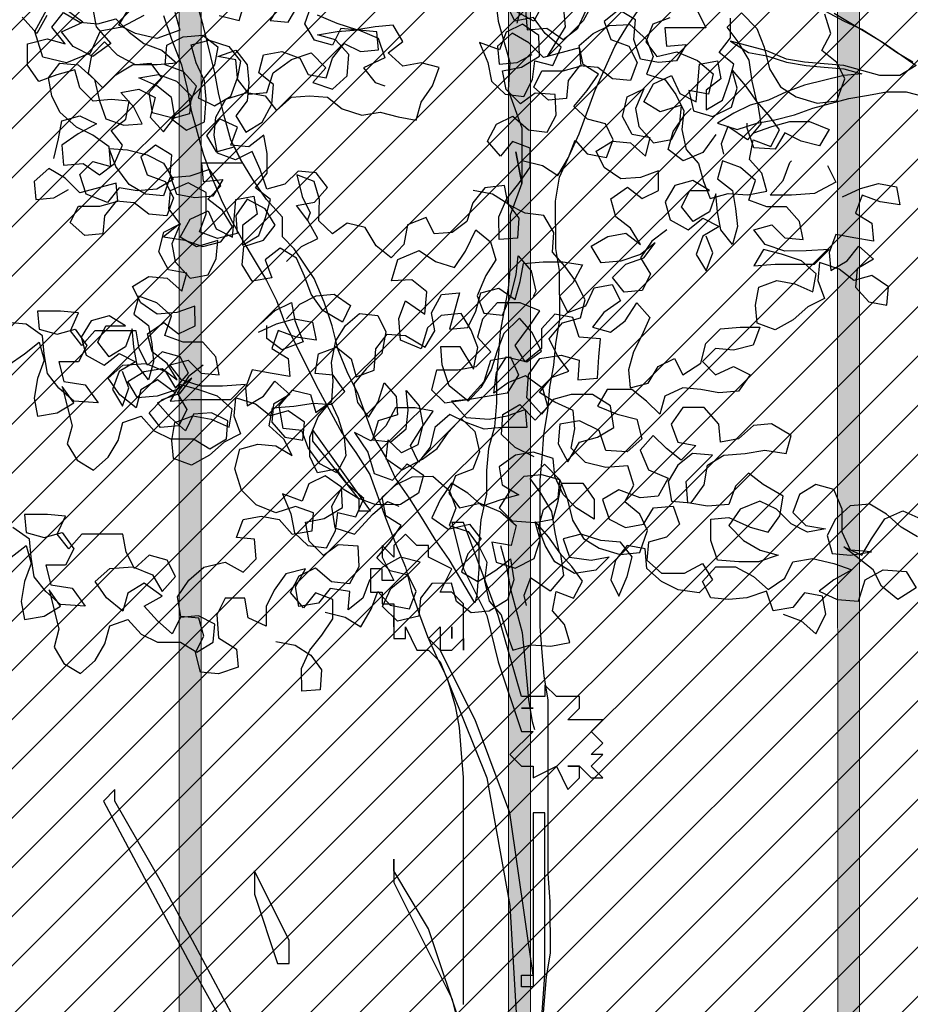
# Model space of a CAD drawing. Header units: centimetres. Extents: x 100159 to 737697, y -50084 to 234864.
# Tile 130 of 165: x 403953 to 404034, y -17715 to -17625. Entities that reach past the tile are written whole.
import ezdxf

# ---------------------------------------------------------------- set-up
doc = ezdxf.new("R2010")
doc.units = ezdxf.units.CM
doc.layers.get('0').update_dxf_attribs({"lineweight": 5})
for name, color, linetype, lineweight in [('DDL- MENUISERIES EXT', 8, 'Continuous', 5), ('DDL-HACHURES', 252, 'Continuous', 13), ('DDL-HACHURES POCHAGE GRIS', 251, 'Continuous', 5), ('DDL-TRAIT EPAIS', 7, 'Continuous', 5)]:
    doc.layers.add(name, color=color, linetype=linetype, lineweight=lineweight)
doc.layers.add('DDL- PAYSAGE', color=63, linetype='Continuous')

# ---------------------------------------------------------------- blocks, each defined once
blk = doc.blocks.new('fenetre facade est self')
at = {"layer": 'DDL- MENUISERIES EXT', "lineweight": 5, "true_color": 0x7aafdf}
h = blk.add_hatch(dxfattribs=at)
h.set_pattern_fill('ANSI31', color=143, angle=-1e-14)
h.paths.add_polyline_path([(-2052.073, 3), (-2188.079, 3), (-2188.079, -349), (-2052.073, -349)])
h.paths.add_polyline_path([(-1962.073, 3), (-2042.073, 3), (-2042.073, -349), (-1962.073, -349)])
h.paths.add_polyline_path([(-1772.073, 3.142), (-1952.073, 3.142), (-1952.073, -349), (-1772.073, -349)])
h.paths.add_polyline_path([(-1682.073, 3.116), (-1762.073, 3.116), (-1762.073, -349), (-1682.073, -349)])
h.paths.add_polyline_path([(-1557.454, 3.116), (-1672.073, 3.116), (-1672.073, -349), (-1557.454, -349)])
h.paths.add_polyline_path([(-1455.454, 3), (-1547.454, 3), (-1547.454, -349), (-1455.454, -349)])
h.paths.add_polyline_path([(-1122.044, 3), (-1355.594, 3), (-1355.594, -349), (-1122.044, -349)])
h.paths.add_polyline_path([(-948.044, 3.142), (-1112.044, 3.142), (-1112.044, -349), (-948.044, -349)])
h.paths.add_polyline_path([(-747.044, 3.142), (-938.044, 3.142), (-938.044, -349), (-747.044, -349)])
h.paths.add_polyline_path([(-557.044, 3.213), (-737.044, 3.213), (-737.044, -349), (-557.044, -349)])
h.paths.add_polyline_path([(-467.044, 3.142), (-547.044, 3.142), (-547.044, -349), (-467.044, -349)])
h.paths.add_polyline_path([(-277.044, 3.142), (-457.044, 3.142), (-457.044, -349), (-277.044, -349)])
h.paths.add_polyline_path([(-64.589, 3.142), (-267.044, 3.142), (-267.044, -349), (-64.589, -349)])
blk = doc.blocks.new('Arbue11')
for points in [[(1.02466, 1.96813), (0.9823, 1.91521), (0.9823, 1.90465), (0.97174, 1.90465), (1.02466, 1.97875), (1.02466, 1.97875), (1.02466, 1.96813)], [(0.88708, 1.85173), (0.8659, 1.80937), (0.85534, 1.76707), (0.83416, 1.70359), (0.8236, 1.70359), (0.84472, 1.68241), (0.83416, 1.67179), (0.8236, 1.67179), (0.8236, 1.67179), (0.8236, 1.67179), (0.8236, 1.66123), (0.80242, 1.67179), (0.79186, 1.65067), (0.78124, 1.66123), (0.78124, 1.67179), (0.79186, 1.67179), (0.78124, 1.67179), (0.77068, 1.66123), (0.76006, 1.66123), (0.76006, 1.66123), (0.77068, 1.67179), (0.76006, 1.68241), (0.77068, 1.68241), (0.76006, 1.69297), (0.76006, 1.69297), (0.76006, 1.69297), (0.77068, 1.70359), (0.77068, 1.70359), (0.77068, 1.70359), (0.76006, 1.71415), (0.77068, 1.71415), (0.78124, 1.71415), (0.79186, 1.71415), (0.78124, 1.72471), (0.78124, 1.73533), (0.80242, 1.73533), (0.81298, 1.74589), (0.81298, 1.73533), (0.8236, 1.73533), (0.83416, 1.73533), (0.85534, 1.80937), (0.88708, 1.89409), (0.89764, 1.89409), (0.88708, 1.85173)], [(0.95056, 1.86229), (0.96118, 1.87291), (0.96118, 1.87291), (0.96118, 1.86229), (0.95056, 1.84117), (0.95056, 1.84117), (0.96118, 1.84117), (0.96118, 1.85173), (0.97174, 1.85173), (0.97174, 1.83055), (0.96118, 1.83055), (0.96118, 1.81999), (0.95056, 1.81999), (0.95056, 1.79881), (0.95056, 1.79881), (0.95056, 1.80937), (0.95056, 1.78825), (0.94, 1.78825), (0.94, 1.79881), (0.92944, 1.77763), (0.91882, 1.77763), (0.90826, 1.76707), (0.8659, 1.66123), (0.84472, 1.54483), (0.83416, 1.36489)], [(0.88708, 1.42837), (0.91882, 1.52365), (0.95056, 1.57657), (0.95056, 1.58713), (0.95056, 1.56601), (0.89764, 1.46017), (0.87652, 1.37551)], [(1.07758, 1.40725), (1.16224, 1.56601), (1.2046, 1.64005), (1.2046, 1.65067), (1.2046, 1.65067), (1.21516, 1.64005), (1.1305, 1.48129), (1.07758, 1.38607)], [(0.8236, 1.33315), (0.81298, 1.48129), (0.81298, 1.62949), (0.8236, 1.62949), (0.8236, 1.62949), (0.8236, 1.48129), (0.8236, 1.48129), (0.84472, 1.62949), (0.87652, 1.71415), (0.90826, 1.77763), (0.91882, 1.78825), (0.91882, 1.78825), (0.90826, 1.79881), (0.90826, 1.77763), (0.89764, 1.77763), (0.89764, 1.77763), (0.88708, 1.78825), (0.88708, 1.77763), (0.88708, 1.77763), (0.88708, 1.80937), (0.88708, 1.80937), (0.88708, 1.81999), (0.89764, 1.83055), (0.90826, 1.83055), (0.89764, 1.85173), (0.91882, 1.86229), (0.91882, 1.87291), (0.92944, 1.87291), (0.94, 1.88347), (0.95056, 1.87291), (0.95056, 1.86229)], [(0.89764, 1.78825), (0.89764, 1.78825), (0.89764, 1.79881), (0.89764, 1.79881), (0.89764, 1.78825)], [(0.8236, 1.72471), (0.83416, 1.72471), (0.83416, 1.72471), (0.8236, 1.72471), (0.8236, 1.72471)], [(1.0564, 1.49191), (1.0564, 1.49191), (1.04584, 1.49191), (1.04584, 1.51309), (1.07758, 1.57657), (1.07758, 1.55539), (1.0564, 1.49191)], [(0.8236, 1.47073), (0.83416, 1.47073), (0.83416, 1.48129), (0.8236, 1.48129), (0.8236, 1.47073)]]:
    blk.add_lwpolyline(points)
blk = doc.blocks.new('A$C640D435A')
for points in [[(1980.5, 2825.5), (1994.9, 2798.7), (2031.9, 2761.6), (2013.4, 2792.5), (2015.5, 2815.2)], [(3478.2, 3398.7), (3472, 3423.4)], [(3467.9, 3415.2), (3465.8, 3390.5), (3441.1, 3392.5), (3420.5, 3378.1), (3402, 3392.6), (3391.7, 3415.2)], [(404.8, 3226.3), (379.4, 3220.1), (359.9, 3207.7), (346.9, 3230), (338.5, 3252), (323.3, 3234.7), (298.9, 3230.2), (290.5, 3252.1), (300.4, 3272.5), (323, 3278.1), (340, 3294.3), (323.1, 3314.2), (309, 3334.7), (328.5, 3347), (333.2, 3370.6), (315.9, 3385.9), (295.4, 3395.8), (269.7, 3396.9), (248.8, 3378.3), (240.6, 3356.8), (249, 3334.8), (225.3, 3327.5), (211.9, 3309.2), (201.9, 3288.7), (204.7, 3265.4), (199, 3240), (183.7, 3222.7), (177.3, 3200.1), (169.1, 3178.6), (146.5, 3185), (121.5, 3183.3), (97.8, 3188), (104.2, 3210.6), (119.5, 3227.8), (114.9, 3252.2), (93, 3243.8), (81.8, 3265), (95.2, 3283.3), (110.5, 3300.6), (116.2, 3326), (120.1, 3352.5), (134, 3375.4), (147.5, 3393.7), (129.5, 3411.8), (110.4, 3392.1), (101.1, 3368.8), (94.3, 3341.6), (80.5, 3318.7), (61, 3306.4), (34.5, 3298.3), (9.8, 3301.2), (0, 3328.8), (9.9, 3349.3), (28.7, 3364.4), (17.5, 3385.6), (24.9, 3410)], [(4059.8, 3228.9), (4053.7, 3253.6), (4049.6, 3276.3), (4026.9, 3282.5), (4006.3, 3272.2), (4029, 3259.8), (4049.6, 3245.4), (4047.5, 3220.7), (4022.8, 3222.7), (4002.2, 3208.3), (3983.6, 3222.8), (3973.4, 3245.4), (3987.8, 3264), (3969.3, 3278.4), (3965.2, 3301), (3987.8, 3303.1), (4010.5, 3301), (4027, 3317.5), (4033.2, 3340.1), (4055.8, 3333.9), (4078.5, 3325.7), (4092.9, 3346.2), (4092.9, 3373), (4068.2, 3379.2), (4045.6, 3373), (4062.1, 3393.6), (4047.7, 3412.2), (4027, 3399.8), (4004.4, 3397.8), (3981.7, 3404), (3965.3, 3387.5), (3946.7, 3373.1), (3924, 3364.9), (3905.5, 3348.5), (3930.2, 3346.4), (3957, 3346.4), (3979.6, 3358.7), (3996.1, 3375.2), (4012.6, 3358.7), (4016.7, 3336), (3998.1, 3317.5), (3981.7, 3334), (3961.1, 3346.4), (3938.4, 3348.4), (3924, 3329.9), (3940.5, 3311.4), (3936.3, 3286.7), (3911.6, 3280.5), (3889, 3297), (3880.8, 3319.7), (3897.3, 3338.2), (3919.9, 3346.4), (3917.9, 3371.1), (3897.3, 3381.4), (3872.6, 3383.5), (3854, 3369.1), (3858.1, 3346.4), (3872.5, 3327.9), (3878.7, 3305.2), (3858.1, 3295), (3837.5, 3307.3), (3829.3, 3330), (3831.4, 3352.7), (3854, 3356.7), (3831.4, 3365), (3816.9, 3346.5), (3814.9, 3323.8), (3816.9, 3301.2), (3831.3, 3282.6), (3818.9, 3262.1), (3798.3, 3274.4), (3786, 3297.1), (3784, 3321.8), (3802.5, 3336.2), (3796.4, 3358.9), (3773.7, 3363), (3751.1, 3354.8), (3740.7, 3334.2), (3718.1, 3330.1), (3709.9, 3354.8), (3695.5, 3373.4), (3674.9, 3363.1), (3652.2, 3365.2), (3654.3, 3387.8), (3699.6, 3391.9), (3709.9, 3371.3), (3732.5, 3377.5), (3744.9, 3398), (3736.7, 3420.7)], [(3852, 3408.2), (3827.3, 3402.1), (3819.1, 3428.9)], [(3775.8, 3422.7), (3788.2, 3402.1), (3765.5, 3400.1), (3751.1, 3424.8)], [(466.5, 3189.1), (442.1, 3184.6), (422.7, 3172.3), (409.2, 3153.9), (410.9, 3128.9), (433.9, 3127), (434.3, 3155.6), (424.1, 3178.6), (409, 3197.4), (394.9, 3217.9), (395, 3241.9), (416.9, 3250.3), (432, 3231.6), (448.3, 3250.6), (437.1, 3271.8), (416.6, 3281.8), (396.8, 3264.9), (373.5, 3262.1), (362.2, 3283.3), (363.4, 3309.1), (388.4, 3310.8), (406.8, 3297.3), (424.8, 3315.3), (429.5, 3338.9), (405.8, 3343.6), (382.9, 3357.4), (384.1, 3383.2), (404.6, 3397.3), (425, 3387.3), (433.4, 3365.4), (458.2, 3374.5), (447.9, 3349.5), (443.2, 3325.8), (426.2, 3309.6), (402.9, 3306.9), (391.7, 3328.1), (388.9, 3351.4), (366.3, 3345.8), (356.1, 3368.8), (375.9, 3385.7), (390.5, 3405.8), (414.1, 3401.1), (424.1, 3421.6)], [(378.9, 3422.4), (390.1, 3401.2), (411.3, 3412.5)], [(219.5, 3405.6), (241.1, 3397.4), (249.5, 3375.5), (236, 3357.1), (210.6, 3362.8), (184.8, 3352), (165, 3335.1), (171.2, 3309.6), (195.6, 3314.1), (189.9, 3288.7), (166.2, 3281.4), (142.2, 3293.4), (134.9, 3317.1), (141.3, 3339.7), (125, 3320.7), (109.4, 3298.8), (105.4, 3272.4), (122.3, 3252.5), (146.8, 3269.1), (155.2, 3247.1), (152.3, 3234.4)], [(700.4, 3099.7), (681.9, 3118.3), (661.3, 3128.6), (673.7, 3151.2), (688.1, 3169.7), (665.5, 3173.9), (649, 3192.4), (663.5, 3211), (686.1, 3213), (702.6, 3196.5), (725.2, 3190.3), (733.5, 3215), (743.8, 3237.7), (764.4, 3227.3), (787.1, 3235.6), (791.2, 3258.2), (789.2, 3280.9), (776.8, 3303.5), (750.1, 3311.8), (727.4, 3307.7), (713, 3289.2), (694.5, 3305.7), (671.8, 3307.7), (649.1, 3305.7), (630.6, 3291.3), (605.9, 3283.1), (583.2, 3287.2), (560.6, 3281.1), (537.9, 3277), (531.8, 3299.6), (517.4, 3320.2), (509.1, 3342.9), (531.8, 3349.1), (554.4, 3344.9), (573, 3361.4), (554.5, 3375.8), (566.9, 3396.4), (589.5, 3394.3), (612.2, 3390.2), (636.9, 3398.4), (661.6, 3408.7)], [(2981.8, 3349.7), (3002.4, 3362), (3023.1, 3376.4), (3045.7, 3390.8), (3068.4, 3401.1), (3091, 3413.5)], [(840.8, 3412.6), (834.6, 3390), (863.4, 3379.6), (890.2, 3385.8), (910.8, 3396.1), (898.4, 3416.7)], [(943.7, 3416.6), (939.6, 3394), (921, 3373.4), (943.7, 3356.9), (968.4, 3369.3), (982.8, 3387.8), (956.1, 3400.2), (978.7, 3416.6)], [(1001.4, 3408.3), (1013.7, 3385.7), (1032.3, 3406.3)], [(2037.2, 1754.6), (2033.1, 1804), (2029, 1828.7), (2029.1, 1882.3), (2031.2, 1911.1), (2031.3, 2092.3), (2035.5, 2117), (2037.5, 2141.7), (2039.6, 2168.5), (2039.8, 2320.9), (2037.7, 2343.5), (2035.7, 2368.3), (2031.6, 2393), (2029.6, 2417.7), (2025.5, 2440.4), (2023.4, 2463), (2019.3, 2487.7), (2019.4, 2539.2), (2023.5, 2561.9), (2023.6, 2611.3), (2019.5, 2636), (1998.9, 2681.3), (1982.5, 2726.6), (1961.9, 2772), (1949.6, 2792.6), (1935.2, 2813.2)], [(3290.6, 3139.4), (3309.1, 3124.9), (3323.5, 3104.3), (3311.1, 3083.8), (3321.4, 3063.2), (3344, 3061.1), (3358.5, 3079.6), (3342, 3096.1), (3319.3, 3104.3), (3305, 3122.9), (3323.5, 3108.5), (3348.2, 3100.2), (3372.9, 3098.1), (3385.3, 3118.7), (3364.7, 3131.1), (3342, 3135.2), (3323.5, 3120.8), (3335.9, 3141.4), (3354.4, 3155.8), (3360.6, 3178.4), (3340, 3192.9), (3321.5, 3178.5), (3300.9, 3188.8), (3300.9, 3213.5), (3323.6, 3205.2), (3348.3, 3203.2), (3368.9, 3217.6), (3379.2, 3238.1), (3358.6, 3250.5), (3336, 3248.5), (3317.4, 3232), (3311.2, 3254.7), (3333.9, 3258.8), (3346.3, 3281.4), (3340.1, 3306.1), (3319.5, 3316.5), (3329.8, 3291.7), (3325.7, 3269.1), (3307.1, 3248.5), (3284.5, 3252.6), (3274.2, 3273.2), (3272.2, 3295.9), (3298.9, 3287.6), (3319.5, 3300), (3307.2, 3322.6), (3284.5, 3333), (3274.2, 3310.3), (3253.6, 3300), (3251.6, 3322.7), (3249.6, 3347.4), (3226.9, 3351.5), (3222.8, 3328.9), (3241.3, 3314.5), (3241.3, 3289.8), (3220.7, 3302.1), (3212.5, 3324.8), (3206.3, 3347.4), (3224.9, 3361.8), (3210.5, 3380.4), (3210.5, 3405.1)], [(3251.7, 3413.3), (3241.4, 3392.7), (3292.8, 3392.7), (3290.8, 3370), (3266.1, 3372.1), (3278.4, 3351.5), (3301, 3349.4), (3323.7, 3353.5), (3332, 3378.2), (3329.9, 3402.9), (3350.5, 3415.3), (3369, 3400.8), (3360.8, 3378.2), (3338.1, 3370), (3327.8, 3349.4), (3336, 3326.7), (3358.7, 3328.8), (3377.2, 3343.2), (3399.9, 3345.2), (3414.3, 3326.7), (3416.3, 3304), (3439, 3301.9), (3457.5, 3318.4), (3447.2, 3339), (3420.5, 3339), (3397.8, 3345.2), (3399.9, 3367.9), (3445.2, 3355.5), (3463.8, 3374), (3484.4, 3386.3), (3502.9, 3369.8), (3500.8, 3347.2), (3478.1, 3349.3), (3459.6, 3359.6)], [(3080.7, 3411.4), (3018.9, 3374.4), (2977.7, 3345.6), (2998.3, 3333.2), (3023, 3333.2), (3068.3, 3345.5), (3117.8, 3349.6), (3140.4, 3353.7), (3165.1, 3364), (3210.5, 3376.3), (3187.8, 3361.9), (3165.1, 3357.8), (3140.4, 3349.6), (3115.7, 3345.5), (3093, 3343.4), (3068.3, 3341.4), (3045.7, 3335.2), (3068.3, 3333.2), (3117.7, 3320.8), (3140.4, 3312.5), (3163, 3302.2), (3185.7, 3296), (3206.3, 3285.7), (3226.8, 3273.3), (3202.1, 3265.1), (3177.4, 3273.3), (3154.8, 3277.5), (3130.1, 3283.7), (3107.4, 3291.9), (3062.1, 3304.3), (3037.4, 3308.5), (3014.8, 3312.6), (2990, 3312.6), (2967.4, 3306.5)], [(700.4, 3027.6), (683.9, 3046.2), (663.3, 3056.5), (640.7, 3058.6), (620.1, 3044.2), (630.4, 3023.6), (655.1, 3038), (669.5, 3058.6), (677.8, 3081.2), (688.1, 3103.8), (708.7, 3116.2), (727.2, 3101.8), (719, 3079.1), (743.7, 3075), (756, 3095.5), (754, 3118.2), (729.3, 3126.5), (714.9, 3145), (727.3, 3165.6), (749.9, 3177.9), (764.3, 3157.3), (762.3, 3134.7), (787, 3128.5), (809.6, 3136.7), (801.4, 3159.3), (801.4, 3186.1), (824.1, 3198.5), (846.7, 3188.1), (848.8, 3165.5), (834.3, 3147), (854.9, 3130.5), (828.1, 3126.4), (805.5, 3118.2), (782.8, 3124.4), (768.4, 3142.9), (780.8, 3163.5), (799.4, 3177.9), (782.9, 3194.4), (797.3, 3215), (822, 3206.7), (846.8, 3204.6), (855, 3182), (877.6, 3184), (898.2, 3196.3), (914.7, 3219), (923, 3241.6), (900.3, 3239.6), (875.6, 3233.4), (855, 3223.1), (842.6, 3202.6), (863.2, 3190.2), (887.9, 3188.1), (910.6, 3192.2), (925, 3173.7), (951.8, 3183.9), (960, 3208.6), (943.6, 3225.1), (920.9, 3219), (923, 3243.7), (943.6, 3258.1), (964.2, 3268.3), (984.8, 3286.9), (995.1, 3307.4), (999.3, 3330.1), (984.9, 3348.6), (962.2, 3346.6), (941.6, 3328.1), (935.4, 3301.3), (927.1, 3278.7), (904.5, 3270.5), (881.8, 3272.5), (892.1, 3293.1), (908.6, 3311.6), (886, 3315.8), (865.4, 3305.5), (871.5, 3280.8), (855, 3262.3), (840.6, 3280.8), (844.8, 3305.5), (863.3, 3319.9), (886, 3330.2), (861.3, 3334.3), (838.6, 3326.1), (820.1, 3307.6), (822.1, 3285), (844.8, 3278.8), (826.2, 3264.4), (803.6, 3274.7), (801.5, 3303.5), (803.6, 3326.2), (813.9, 3348.8), (820.1, 3371.4), (797.5, 3377.6), (772.8, 3369.4), (758.3, 3350.9), (762.4, 3328.3), (748, 3309.7), (725.3, 3311.8), (717.1, 3336.5), (694.5, 3353), (669.8, 3361.3), (651.2, 3342.8), (667.7, 3324.2), (643, 3316), (624.5, 3332.5), (622.4, 3359.3), (638.9, 3377.8), (661.6, 3383.9), (636.9, 3388.1), (610.1, 3390.2), (585.4, 3379.9), (577.1, 3355.2), (603.9, 3342.8), (589.4, 3324.3), (577.1, 3320.2)], [(3228.9, 3258.9), (3245.3, 3236.2), (3270, 3225.9), (3288.6, 3240.3), (3282.4, 3262.9), (3268, 3283.6), (3259.8, 3291.8)], [(3181.5, 3261), (3158.9, 3269.2), (3136.2, 3275.4), (3111.5, 3275.5), (3086.8, 3265.2), (3099.1, 3244.6), (3121.8, 3250.7), (3142.4, 3261), (3154.7, 3240.4), (3181.5, 3242.4), (3189.8, 3267.1), (3189.8, 3273.3)], [(3872.2, 2969.6), (3890.7, 2955.1), (3905.1, 2934.5), (3892.7, 2914), (3903, 2893.3), (3925.7, 2891.3), (3940.1, 2909.8), (3923.6, 2926.3), (3901, 2934.5), (3886.6, 2953.1), (3905.1, 2938.7), (3929.8, 2930.4), (3954.5, 2928.3), (3966.9, 2948.9), (3946.3, 2961.3), (3923.7, 2965.4), (3905.1, 2951), (3917.5, 2971.6), (3936.1, 2986), (3942.3, 3008.6), (3921.7, 3023.1), (3903.1, 3008.7), (3882.5, 3019), (3882.6, 3043.7), (3905.2, 3035.4), (3929.9, 3033.4), (3950.5, 3047.8), (3960.8, 3068.3), (3940.3, 3080.7), (3917.6, 3078.7), (3899.1, 3062.2), (3892.9, 3084.9), (3915.6, 3089), (3927.9, 3111.6), (3921.8, 3136.3), (3901.2, 3146.7), (3911.5, 3121.9), (3907.3, 3099.3), (3888.8, 3078.7), (3866.1, 3082.8), (3855.8, 3103.4), (3853.8, 3126.1), (3880.6, 3117.8), (3901.2, 3130.2), (3888.8, 3152.8), (3866.2, 3163.2), (3855.9, 3140.5), (3835.3, 3130.2), (3833.2, 3152.9), (3831.2, 3177.6), (3808.6, 3181.7), (3804.4, 3159.1), (3822.9, 3144.7), (3822.9, 3120), (3802.3, 3132.3), (3794.1, 3155), (3788, 3177.6), (3806.5, 3192), (3792.1, 3210.6), (3792.1, 3235.3), (3796.3, 3258), (3814.8, 3243.5), (3837.4, 3245.6), (3829.2, 3268.2), (3851.9, 3278.5), (3868.3, 3257.9), (3856, 3237.3), (3833.3, 3243.5), (3823, 3222.9), (3874.5, 3222.9), (3872.4, 3200.2), (3847.7, 3202.3), (3860, 3181.7), (3882.7, 3179.6), (3905.3, 3183.7), (3913.6, 3208.4), (3911.6, 3233.1), (3932.2, 3245.5), (3950.7, 3231), (3942.4, 3208.4), (3919.8, 3200.2), (3909.5, 3179.6), (3917.7, 3156.9), (3940.3, 3159), (3958.9, 3173.4), (3981.5, 3175.4), (3995.9, 3156.9), (3998, 3134.2), (4020.6, 3132.1), (4039.2, 3148.6), (4028.9, 3169.2), (4002.1, 3169.2), (3979.5, 3175.4), (3981.6, 3198.1), (4026.9, 3185.7), (4045.4, 3204.2), (4066, 3216.5), (4084.5, 3200), (4082.4, 3177.4), (4059.8, 3179.5), (4041.3, 3189.8)], [(3070.2, 3180.8), (3047.6, 3191.1), (3024.9, 3197.3), (3002.3, 3193.2), (2998.1, 3170.5), (3022.9, 3174.6), (3045.5, 3182.8), (3053.7, 3160.2), (3033.1, 3147.8), (3031.1, 3125.2), (3055.8, 3129.3), (3078.4, 3133.4), (3086.6, 3110.7), (3084.6, 3088.1), (3064, 3100.5), (3049.6, 3119), (3031, 3102.5), (3051.6, 3090.2), (3053.7, 3067.5), (3037.2, 3049), (3014.5, 3044.9), (3012.5, 3067.6), (3033.1, 3081.9), (3055.7, 3075.8), (3074.3, 3090.1), (3099, 3098.4), (3101, 3075.7), (3092.8, 3053.1), (3113.4, 3042.7), (3131.9, 3026.3), (3154.5, 3013.9), (3177.2, 3022.1), (3179.3, 3044.7), (3175.2, 3067.4), (3152.5, 3075.7), (3129.9, 3071.6), (3107.2, 3061.3), (3103.1, 3083.9), (3121.6, 3100.4), (3146.4, 3108.6), (3169, 3114.8), (3181.4, 3094.2), (3154.6, 3096.3), (3105.2, 3096.3), (3086.7, 3114.8), (3115.5, 3112.8), (3142.3, 3112.7), (3167, 3121), (3181.4, 3139.5), (3158.8, 3145.7), (3142.3, 3129.2), (3119.6, 3127.2), (3123.8, 3149.8), (3140.2, 3168.3), (3165, 3168.3), (3187.6, 3176.5), (3179.4, 3201.3), (3198, 3217.7), (3220.6, 3225.9), (3226.8, 3203.3), (3208.2, 3188.9), (3204.1, 3166.2), (3202, 3143.6), (3208.2, 3120.9), (3222.6, 3139.4), (3226.7, 3162.1), (3228.8, 3184.7), (3237, 3162.1), (3257.6, 3149.7), (3272, 3168.2), (3261.8, 3188.8), (3237.1, 3188.8), (3257.7, 3201.2), (3280.3, 3195), (3292.6, 3174.4), (3286.4, 3151.7), (3263.8, 3139.4), (3245.3, 3153.8), (3224.7, 3143.6), (3245.2, 3131.2), (3253.5, 3108.5), (3241.1, 3087.9), (3232.9, 3110.6), (3241.1, 3131.2)], [(3088.8, 3219.9), (3078.5, 3199.3), (3105.2, 3184.9), (3134.1, 3182.8), (3160.9, 3182.7), (3144.4, 3201.3), (3136.2, 3224), (3134.1, 3226)], [(652.2, 2659.6), (626.8, 2653.3), (607.3, 2641), (594.3, 2663.3), (585.9, 2685.2), (570.7, 2668), (546.3, 2663.4), (537.9, 2685.4), (547.8, 2705.8), (570.4, 2711.4), (587.4, 2727.6), (570.5, 2747.4), (556.5, 2768), (575.9, 2780.3), (580.6, 2803.9), (563.3, 2819.2), (542.8, 2829.1), (517.1, 2830.2), (496.2, 2811.6), (488, 2790), (496.4, 2768.1), (472.7, 2760.8), (459.3, 2742.4), (449.3, 2722), (452.1, 2698.7), (446.4, 2673.3), (431.1, 2656), (424.7, 2633.4), (416.5, 2611.9), (393.9, 2618.3), (368.9, 2616.6), (345.2, 2621.3), (351.6, 2643.8), (366.9, 2661.1), (362.3, 2685.5), (340.4, 2677.1), (329.2, 2698.3), (342.6, 2716.6), (357.9, 2733.9), (363.6, 2759.3), (367.6, 2785.8), (381.4, 2808.7), (394.9, 2827), (376.9, 2845.1), (357.8, 2825.4), (348.5, 2802.1), (341.7, 2774.9), (327.9, 2752), (308.4, 2739.7), (281.9, 2731.6), (257.2, 2734.5), (247.4, 2762.1), (257.4, 2782.5), (276.1, 2797.7), (264.9, 2818.9), (272.3, 2843.2), (299.9, 2841.1), (325.3, 2847.3), (343.4, 2865.3), (338.9, 2889.7), (340.7, 2912.6), (363.7, 2922.8), (383.1, 2935.1), (368, 2953.9), (346.5, 2962.1), (361, 2982.2), (371, 3002.6), (354.1, 3022.4), (331.5, 3028.9), (325.9, 3051.5), (338, 3075.5), (351.4, 3093.8), (366.7, 3111.1), (365, 3136.1), (377.7, 3157.3), (401.1, 3160.1), (422.3, 3171.3), (426.9, 3194.9), (451.6, 3192.1), (466.8, 3173.3), (474.1, 3149.6), (492.5, 3136.1), (515.4, 3134.3), (525.4, 3154.8), (548.6, 3145.5), (553.2, 3121.1), (569.4, 3104.2), (588.1, 3119.3), (602, 3142.2), (624.6, 3147.8), (642.9, 3134.3), (659.9, 3150.5), (659.3, 3177.4), (665.7, 3200), (687.6, 3208.4), (680.8, 3181.2), (670.9, 3160.7), (674.7, 3151.2)], [(389.6, 2854.2), (413.7, 2866.2), (430.7, 2882.4), (429, 2907.5), (407.8, 2920.2), (388.7, 2900.5), (372.5, 2917.5), (378.9, 2940.1), (400.5, 2955.9), (422, 2947.7), (440.4, 2934.3), (436.9, 2960.4), (424.6, 2979.9), (399.1, 2973.6), (380.8, 2987.1), (392.9, 3011), (408.1, 3028.3), (427.8, 3009.2), (436.3, 2987.3), (443.6, 2963.6), (456.6, 2941.3), (472.8, 2924.3), (496.5, 2943.7), (505.1, 2969.8), (506.9, 2992.7), (482.9, 2992.8), (465.9, 2964.6), (460.6, 2991.8), (468.8, 3013.3), (481.6, 3034.5), (506.3, 3031.6), (523.6, 3016.3), (531.6, 2989.8), (557.4, 3000.7), (559.6, 3028.2), (551.2, 3050.2), (526.8, 3033.6), (524.4, 3061.5), (543.2, 3076.7), (568.9, 3075.5), (560.9, 3102.1), (534.1, 3113.4), (513.6, 3099.4), (489.9, 3092), (475.8, 3112.5), (463.2, 3139.4), (444.4, 3124.3), (438, 3101.7), (450.3, 3082.2), (461.2, 3056.4), (453, 3034.9), (429.7, 3032.1), (418.8, 3057.9), (412.5, 3083.4), (409.7, 3106.7), (393.4, 3087.7), (387.7, 3062.3), (390.9, 3055.5)], [(3144.6, 2656.8), (3121.9, 2648.6), (3103.4, 2632.1), (3091.1, 2656.9), (3095.2, 2679.5), (3117.9, 2683.6), (3132.3, 2665.1), (3157, 2660.9), (3165.2, 2685.6), (3189.9, 2677.4), (3212.6, 2675.3), (3235.2, 2677.3), (3245.6, 2697.9), (3229.1, 2716.5), (3204.4, 2716.5), (3181.7, 2704.1), (3163.2, 2687.7), (3142.6, 2702.1), (3132.3, 2722.7), (3107.6, 2726.9), (3080.8, 2720.7), (3058.2, 2712.5), (3080.8, 2700.1), (3099.3, 2685.7), (3076.7, 2675.4), (3049.9, 2673.4), (3041.7, 2700.2), (3019, 2712.5), (2990.2, 2710.5), (2977.8, 2689.9), (3000.5, 2675.5), (3021.1, 2691.9), (3031.4, 2712.5), (3068.5, 2741.3), (3045.8, 2731), (3033.5, 2751.6), (3017, 2776.4), (2994.4, 2786.7), (2971.7, 2776.4)], [(2975.8, 2753.8), (2996.4, 2766.1), (3015, 2782.6), (3035.6, 2794.9), (3060.3, 2792.8), (3078.8, 2776.3), (3089.1, 2755.7), (3082.9, 2733.1), (3060.2, 2731), (3033.5, 2735.2), (3060.2, 2737.2), (3070.6, 2759.9), (3070.6, 2788.7), (3080.9, 2813.4), (3103.6, 2819.5), (3124.2, 2807.2), (3132.4, 2784.5), (3115.9, 2768), (3091.2, 2764), (3113.8, 2759.8), (3134.4, 2770.1), (3153, 2788.6), (3173.6, 2798.9), (3198.3, 2788.6), (3212.7, 2768), (3194.1, 2749.4), (3173.5, 2737.1), (3150.9, 2730.9), (3175.6, 2722.7), (3200.3, 2722.7), (3227, 2724.7), (3235.3, 2749.4), (3235.3, 2776.2), (3212.7, 2778.3), (3185.9, 2765.9), (3163.2, 2759.8), (3148.8, 2780.4), (3144.7, 2805.1), (3169.5, 2819.5), (3188, 2833.9), (3204.5, 2817.4), (3212.7, 2794.7), (3239.5, 2792.6), (3264.2, 2796.7), (3266.3, 2823.5), (3233.3, 2856.5), (3258.1, 2858.5), (3276.6, 2844.1), (3288.9, 2823.5), (3284.8, 2798.8), (3260.1, 2796.7), (3243.6, 2819.4), (3239.5, 2844.1), (3218.9, 2856.5), (3192.2, 2858.6), (3167.4, 2862.7), (3140.7, 2858.6), (3134.5, 2881.3), (3159.2, 2895.7), (3181.9, 2893.6), (3200.4, 2877.1), (3223.1, 2873), (3225.1, 2895.6), (3243.7, 2916.2), (3270.5, 2916.2), (3284.9, 2895.6), (3276.6, 2872.9), (3253.9, 2868.8), (3272.5, 2850.3), (3291, 2864.7), (3307.5, 2881.1), (3324, 2862.6), (3313.6, 2837.9), (3288.9, 2827.6), (3301.3, 2804.9), (3323.9, 2802.9), (3350.7, 2813.1), (3371.3, 2800.8), (3363, 2776.1), (3342.4, 2765.8), (3319.8, 2769.9), (3307.4, 2790.5), (3282.7, 2792.6), (3274.5, 2770), (3290.9, 2753.5), (3313.6, 2747.3), (3315.6, 2724.6), (3297, 2708.2), (3268.2, 2708.2), (3245.6, 2720.6), (3233.2, 2700), (3249.7, 2683.5), (3276.4, 2687.6), (3297, 2697.9), (3315.6, 2714.3), (3317.7, 2739), (3340.3, 2743.1), (3354.7, 2724.6), (3360.9, 2699.9), (3350.6, 2679.3), (3340.3, 2704), (3334.1, 2728.7), (3348.6, 2747.2), (3373.3, 2749.3), (3398, 2757.5), (3420.6, 2751.3), (3412.4, 2728.6), (3385.6, 2724.6), (3363, 2728.7), (3379.4, 2712.2), (3406.2, 2708.1), (3430.9, 2722.5), (3443.3, 2743), (3451.6, 2765.7), (3445.4, 2788.3), (3426.9, 2802.8), (3424.8, 2825.4), (3447.5, 2831.6), (3470.1, 2829.5), (3486.6, 2813), (3501, 2790.3), (3484.5, 2773.9), (3455.7, 2771.9), (3433, 2776), (3426.9, 2798.7), (3422.8, 2821.3), (3396, 2821.3), (3381.6, 2800.8), (3381.5, 2776), (3404.2, 2790.4), (3420.7, 2806.9), (3431, 2829.5), (3433.1, 2852.2), (3457.8, 2860.4), (3480.5, 2856.3), (3501, 2841.8), (3496.9, 2819.2), (3476.3, 2806.8), (3498.9, 2800.6), (3521.6, 2792.4), (3540.1, 2808.8), (3560.7, 2821.2), (3575.1, 2800.6), (3585.4, 2777.9), (3564.8, 2763.5), (3538, 2769.7), (3523.6, 2751.2), (3540.1, 2732.7), (3548.3, 2710), (3527.7, 2697.7), (3505, 2712.1), (3486.5, 2726.5), (3482.4, 2699.8), (3490.6, 2675), (3513.2, 2660.6), (3535.9, 2658.5), (3554.4, 2672.9), (3560.6, 2695.6), (3585.3, 2695.5), (3599.7, 2677), (3601.8, 2654.3), (3628.5, 2648.1), (3647.1, 2666.7), (3636.8, 2689.3), (3616.2, 2705.8), (3599.8, 2722.3), (3624.5, 2728.5), (3647.1, 2716.1), (3663.6, 2699.6), (3671.8, 2676.9), (3690.3, 2662.5), (3688.3, 2685.2), (3713, 2689.2), (3727.4, 2670.7), (3752.1, 2666.6), (3756.3, 2691.3), (3743.9, 2713.9), (3768.6, 2707.7), (3783, 2687.1), (3793.3, 2666.5), (3793.3, 2641.8), (3816, 2652.1), (3820.1, 2676.8), (3844.8, 2676.8), (3855.1, 2656.2), (3853, 2627.3), (3830.3, 2612.9), (3828.3, 2590.3), (3853, 2582), (3875.6, 2584.1), (3881.8, 2608.8), (3871.5, 2629.4), (3877.7, 2652), (3900.4, 2654.1), (3904.5, 2678.8), (3890.1, 2699.4), (3871.6, 2715.9), (3844.8, 2722.1), (3822.2, 2709.7), (3805.7, 2726.2), (3807.8, 2750.9), (3830.5, 2753), (3822.2, 2775.6), (3799.6, 2779.8), (3776.9, 2775.7), (3760.4, 2757.2), (3735.7, 2761.3), (3733.7, 2784), (3756.4, 2792.2), (3781.1, 2783.9), (3805.8, 2794.2), (3824.3, 2812.7), (3832.6, 2839.5), (3826.4, 2864.2), (3803.8, 2870.4), (3781.1, 2868.3), (3760.5, 2856), (3770.9, 2876.6), (3789.4, 2893.1), (3785.3, 2915.7), (3758.5, 2917.8), (3733.8, 2921.9), (3711.2, 2919.9), (3694.7, 2936.4), (3709.1, 2957), (3731.8, 2959), (3727.7, 2983.7), (3705.1, 2992), (3686.5, 2977.6), (3680.3, 2954.9), (3657.7, 2963.2), (3655.6, 2990), (3641.2, 3008.5), (3618.6, 3006.5), (3593.9, 2992.1), (3581.5, 3012.7), (3585.7, 3035.3), (3573.3, 3058), (3550.7, 3060.1), (3563, 3014.8), (3540.3, 3016.8), (3530.1, 3037.4), (3523.9, 3060.1), (3501.3, 3066.3), (3480.6, 3051.9), (3474.5, 3074.6), (3470.4, 3097.2), (3445.7, 3099.3), (3421, 3099.3), (3396.3, 3095.2), (3408.6, 3072.6), (3425, 3056.1), (3414.7, 3035.5), (3392.1, 3043.8), (3381.8, 3066.4), (3359.2, 3070.6), (3348.8, 3050), (3369.4, 3035.5), (3383.8, 3017), (3361.2, 3010.8), (3342.6, 3025.3), (3328.2, 3047.9), (3311.8, 3029.4), (3322, 3006.7), (3332.3, 2986.1), (3338.5, 2963.5), (3336.4, 2940.8), (3313.7, 2947), (3301.4, 2967.6), (3280.8, 2978), (3270.5, 2957.4), (3247.9, 2971.8), (3241.7, 2996.5), (3223.2, 3015.1), (3198.5, 3017.2), (3173.8, 3017.2), (3182, 2994.5), (3206.7, 2988.3), (3229.3, 2990.4), (3245.8, 2973.9), (3229.3, 2957.4), (3206.7, 2967.7), (3186.1, 2957.4), (3200.5, 2936.8), (3225.2, 2934.8), (3247.8, 2938.9), (3270.5, 2940.9), (3293.1, 2930.6), (3299.3, 2907.9), (3315.8, 2924.4), (3334.3, 2938.8), (3365.2, 2938.7), (3377.6, 2918.1), (3352.8, 2907.9), (3328.1, 2901.7), (3321.9, 2877), (3340.4, 2860.5), (3367.2, 2862.5), (3375.5, 2887.3), (3400.2, 2899.6), (3424.9, 2895.4), (3426.9, 2870.7), (3414.6, 2848.1), (3400.2, 2872.8), (3377.5, 2879), (3356.9, 2891.4), (3361.1, 2918.2), (3383.7, 2932.6), (3410.5, 2932.5), (3433.2, 2926.3), (3447.6, 2907.8), (3466.1, 2928.4), (3464.1, 2957.2), (3449.7, 2977.8), (3422.9, 2981.9), (3400.3, 2975.8), (3402.3, 2951.1), (3377.6, 2953.2), (3375.6, 2979.9), (3373.5, 3002.6), (3400.3, 3004.6), (3408.5, 3029.3), (3431.2, 3033.4), (3447.7, 3014.9), (3447.6, 2990.2), (3468.2, 2973.7), (3480.6, 2994.2), (3464.1, 3016.9), (3449.7, 3037.5), (3474.5, 3047.8), (3503.3, 3047.8), (3521.8, 3027.2), (3528, 3004.5), (3511.5, 2986), (3530, 2967.4), (3552.6, 2963.3), (3579.4, 2963.3), (3585.6, 2938.5), (3569.1, 2922.1), (3540.3, 2926.2), (3519.7, 2948.9), (3511.5, 2975.7), (3486.8, 2979.8), (3476.4, 2957.2), (3490.8, 2934.5), (3513.5, 2930.4), (3538.2, 2926.2), (3560.8, 2924.2), (3542.3, 2903.6), (3513.5, 2901.5), (3490.8, 2905.7), (3468.2, 2913.9), (3466.1, 2891.3), (3497, 2891.3), (3519.6, 2889.2), (3542.3, 2897.4), (3562.9, 2907.7), (3581.4, 2891.2), (3587.6, 2866.5), (3602, 2847.9), (3612.3, 2868.5), (3597.9, 2891.2), (3583.5, 2911.8), (3606.1, 2915.9), (3630.9, 2915.9), (3643.2, 2893.2), (3661.7, 2874.6), (3682.3, 2884.9), (3665.8, 2860.2), (3657.6, 2833.5), (3634.9, 2825.2), (3616.4, 2845.8), (3595.8, 2831.4), (3601.9, 2808.8), (3624.6, 2794.4), (3655.5, 2794.3), (3678.1, 2802.5), (3698.7, 2814.9), (3711.1, 2792.2), (3706.9, 2765.4), (3682.2, 2757.2), (3659.6, 2782), (3641, 2798.5), (3626.6, 2792.3)], [(1050, 2969.3), (1029.4, 2983.8), (1010.9, 2998.2), (1004.7, 2975.6), (1012.9, 2952.9), (1017, 2928.2), (1012.9, 2905.5), (988.2, 2909.7), (967.6, 2922), (982, 2942.6), (969.6, 2893.2), (975.8, 2870.6), (963.4, 2850), (942.8, 2837.6), (924.3, 2854.1), (911.9, 2874.7), (905.8, 2897.4), (883.1, 2905.6), (866.6, 2887.1), (846, 2876.9), (817.2, 2876.9), (796.6, 2864.5), (776, 2876.9), (774, 2899.6), (794.6, 2909.8), (817.2, 2907.8), (827.5, 2887.2), (846.1, 2903.6), (862.5, 2922.1), (839.9, 2934.5), (862.6, 2951), (883.2, 2938.6), (889.3, 2915.9), (909.9, 2932.4), (924.4, 2953), (905.8, 2969.5), (877, 2971.6), (852.3, 2961.3), (839.9, 2940.7), (823.5, 2959.2), (833.8, 2979.8), (856.4, 2986), (874.9, 2969.5), (885.3, 2990.1), (889.4, 3012.7), (940.9, 3012.7), (957.3, 2994.1), (971.8, 3012.7), (961.5, 3035.3), (984.2, 3037.4), (1013, 3037.3), (1010.9, 3014.7), (988.2, 3008.5), (965.6, 3014.7), (951.2, 2994.1), (961.4, 2973.5), (986.2, 2973.5), (980, 2948.8), (953.2, 2944.7), (936.7, 2922.1), (967.6, 2924.1), (986.1, 2940.6), (1000.6, 2959.1), (1004.7, 2983.8), (1006.8, 3006.4), (1027.4, 3020.8), (1050, 3022.9)], [(3802.8, 3011), (3780.2, 3021.3), (3757.5, 3027.5), (3734.9, 3023.4), (3730.7, 3000.7), (3755.4, 3004.8), (3778.1, 3013), (3786.3, 2990.4), (3765.7, 2978), (3763.6, 2955.4), (3788.3, 2959.5), (3811, 2963.6), (3819.2, 2940.9), (3817.1, 2918.3), (3796.6, 2930.7), (3782.2, 2949.2), (3763.6, 2932.7), (3784.2, 2920.4), (3786.2, 2897.7), (3769.7, 2879.2), (3747.1, 2875.1), (3745, 2897.7), (3765.6, 2912.1), (3788.3, 2905.9), (3806.8, 2920.3), (3831.6, 2928.6), (3833.6, 2905.9), (3825.3, 2883.3), (3845.9, 2872.9), (3864.4, 2856.5), (3887.1, 2844.1), (3909.7, 2852.3), (3911.8, 2874.9), (3907.7, 2897.6), (3885.1, 2905.9), (3862.4, 2901.8), (3839.8, 2891.5), (3835.7, 2914.1), (3854.2, 2930.6), (3878.9, 2938.8), (3901.6, 2945), (3913.9, 2924.4), (3887.2, 2926.5), (3837.7, 2926.5), (3819.2, 2945), (3848.1, 2943), (3874.8, 2942.9), (3899.5, 2951.2), (3914, 2969.7), (3891.3, 2975.9), (3874.8, 2959.4), (3852.2, 2957.4), (3856.3, 2980), (3872.8, 2998.5), (3897.5, 2998.5), (3920.2, 3006.7), (3912, 3031.5), (3930.5, 3047.9), (3953.2, 3056.1), (3959.3, 3033.5), (3940.8, 3019.1), (3936.7, 2996.4), (3934.6, 2973.8), (3940.7, 2951.1), (3955.2, 2969.6), (3959.3, 2992.3), (3961.4, 3014.9), (3969.6, 2992.3), (3990.2, 2979.9), (4004.6, 2998.4), (3994.3, 3019), (3969.6, 3019), (3990.2, 3031.4), (4012.9, 3025.2), (4025.2, 3004.6), (4019, 2981.9), (3996.4, 2969.6), (3977.8, 2984), (3957.2, 2973.8), (3977.8, 2961.4), (3986, 2938.7), (3973.7, 2918.1), (3965.4, 2940.8), (3973.7, 2961.4)], [(733.3, 3021.4), (714.8, 3037.9), (694.2, 3048.2), (690.1, 3025.6), (679.8, 2998.8), (706.5, 2988.5), (725.1, 3002.9), (725.1, 3019.4)], [(2452.1, 2804.5), (2474.7, 2792.1), (2497.4, 2788), (2507.7, 2765.3), (2532.4, 2755), (2557.1, 2761.1), (2565.3, 2787.9), (2553, 2810.6)], [(713.9, 2622.4), (689.6, 2617.9), (670.1, 2605.5), (656.6, 2587.2), (658.3, 2562.1), (681.3, 2560.3), (681.7, 2588.9), (671.5, 2611.9), (656.4, 2630.7), (642.3, 2651.2), (642.4, 2675.2), (664.3, 2683.6), (679.4, 2664.9), (695.7, 2683.9), (684.5, 2705.1), (664, 2715), (644.2, 2698.1), (620.9, 2695.4), (609.6, 2716.6), (610.8, 2742.4), (635.9, 2744.1), (654.2, 2730.6), (672.2, 2748.6), (676.9, 2772.2), (653.2, 2776.9), (630.3, 2790.7), (631.5, 2816.5), (652, 2830.6), (672.4, 2820.6), (680.9, 2798.7), (705.6, 2807.8), (695.3, 2782.8), (690.6, 2759.1), (673.6, 2742.9), (650.3, 2740.2), (639.1, 2761.4), (636.3, 2784.7), (613.7, 2779.1), (603.5, 2802.1), (623.3, 2819), (637.9, 2839.1), (661.5, 2834.4), (671.5, 2854.9), (671.5, 2878.9), (660.7, 2904.7), (645.5, 2923.5), (635.6, 2903), (628.1, 2878.7), (626.3, 2855.7), (637.5, 2834.5), (658.7, 2845.7), (673.3, 2865.8), (681.4, 2887.4), (704.8, 2890.1), (709.8, 2918.4), (692.9, 2938.2), (670.3, 2932.6), (663.8, 2910), (643.8, 2924.5), (642.1, 2949.6), (643.9, 2972.6), (638.7, 2999.8), (626.4, 3019.2), (609.1, 3034.5), (585.8, 3031.7), (575.8, 3011.2), (581.1, 2984), (600.8, 2964.9), (615.9, 2946.2), (611.3, 2922.5), (597.8, 2904.2), (585.5, 2923.6), (578.1, 2947.3), (562.9, 2930.1), (561.1, 2907.1), (585.4, 2899.6), (592.8, 2875.9), (569.5, 2873.2), (550.4, 2889.5), (547.7, 2912.8), (550.6, 2937.5), (534.3, 2918.5), (529.6, 2894.8), (535.9, 2869.4), (556.3, 2859.4), (573.3, 2875.6), (576.1, 2852.3), (555.6, 2838.2), (529.8, 2851.4), (511.5, 2864.9), (497.4, 2885.4), (481.2, 2902.4), (464.2, 2886.2), (458.5, 2860.8), (466.9, 2838.8), (488.5, 2830.7), (496.9, 2808.7), (483.4, 2790.4), (458, 2796.1), (432.2, 2785.2), (412.4, 2768.3), (418.6, 2742.9), (443, 2747.4), (437.3, 2722), (413.6, 2714.7), (389.6, 2726.7), (382.3, 2750.4), (388.7, 2773), (372.4, 2754), (356.8, 2732.1), (352.9, 2705.6), (369.8, 2685.8), (394.2, 2702.4), (402.6, 2680.4), (399.7, 2667.7)], [(2107.6, 2193.2), (2122, 2217.9), (2134.4, 2238.4), (2148.9, 2259), (2161.2, 2279.6), (2175.7, 2302.2), (2190.1, 2322.8), (2200.4, 2345.5), (2212.8, 2366), (2229.3, 2411.3), (2239.6, 2431.9), (2249.9, 2456.6), (2256.1, 2481.3), (2264.4, 2506), (2274.7, 2530.7), (2295.4, 2561.6), (2307.7, 2574), (2307.7, 2594.5), (2324.2, 2613.1), (2338.7, 2633.6), (2351, 2654.2), (2361.4, 2674.8), (2367.6, 2697.5), (2373.8, 2722.2), (2377.9, 2744.8), (2390.3, 2794.2), (2402.7, 2839.5)], [(2087.6, 2833.6), (2083.5, 2798.6), (2071.1, 2755.4), (2073.1, 2726.6), (2058.6, 2687.4), (2058.6, 2629.8), (2064.8, 2662.7), (2058.6, 2629.8), (2070.9, 2596.8), (2070.9, 2543.3), (2072.9, 2520.6), (2081.1, 2475.3), (2083.1, 2452.7), (2085.2, 2427.9), (2085.1, 2401.2), (2087.2, 2376.5), (2093.3, 2353.8), (2095.4, 2331.1), (2095.4, 2306.4), (2101.5, 2279.7), (2103.5, 2254.9), (2103.5, 2228.2), (2105.6, 2201.4), (2107.6, 2193.2)], [(1045.9, 2728.6), (1027.3, 2743), (1021.1, 2720.3), (1029.4, 2697.7), (1033.5, 2673), (1029.3, 2650.3), (1004.6, 2654.5), (984, 2666.8), (998.5, 2687.4), (986.1, 2638), (992.2, 2615.3), (979.8, 2594.8), (959.2, 2582.4), (940.7, 2598.9), (928.4, 2619.5), (922.2, 2642.2), (899.6, 2650.4), (883.1, 2631.9), (862.5, 2621.6), (833.6, 2621.7), (813, 2609.3), (792.5, 2621.7), (790.4, 2644.4), (811, 2654.6), (833.7, 2652.6), (844, 2632), (862.5, 2648.4), (879, 2666.9), (856.4, 2679.3), (879, 2695.8), (899.6, 2683.4), (905.8, 2660.7), (926.4, 2677.2), (940.8, 2697.8), (922.3, 2714.3), (893.5, 2716.3), (868.7, 2706.1), (856.4, 2685.5), (839.9, 2704), (850.2, 2724.6), (872.9, 2730.8), (891.4, 2714.3), (901.7, 2734.9), (905.8, 2757.5), (957.3, 2757.5), (973.8, 2738.9), (988.2, 2757.4), (977.9, 2780.1), (1000.6, 2782.1), (1029.4, 2782.1), (1027.4, 2759.5), (1004.7, 2753.3), (982, 2759.5), (967.6, 2738.9), (977.9, 2718.3), (1002.6, 2718.3), (996.4, 2693.6), (969.6, 2689.5), (953.1, 2666.9), (984, 2668.9), (1002.6, 2685.3), (1017, 2703.9), (1021.1, 2728.6), (1023.2, 2751.2), (1043.8, 2765.6)], [(2431.5, 2804.5), (2423.2, 2779.8), (2412.9, 2753), (2406.7, 2728.3), (2402.6, 2705.7), (2390.2, 2660.4), (2381.9, 2637.7), (2371.6, 2613), (2361.3, 2592.4), (2348.9, 2569.8), (2324.2, 2528.6), (2313.8, 2508), (2305.6, 2485.4), (2270.5, 2415.4), (2245.8, 2370.1), (2231.3, 2349.6), (2216.9, 2326.9), (2200.4, 2281.6), (2190, 2254.9), (2179.7, 2230.2), (2173.5, 2205.4), (2165.3, 2180.7), (2157, 2158.1), (2146.7, 2135.5), (2136.4, 2114.9), (2128.1, 2086), (2124, 2063.4), (2121.9, 2036.6), (2119.8, 2011.9), (2119.6, 1775.1)], [(2080.9, 2252.9), (2074.7, 2230.3), (2070.6, 2207.6), (2058.2, 2162.3), (2056.1, 2137.6), (2051.9, 2092.3), (2047.8, 2069.6), (2045.7, 2061.4)]]:
    blk.add_lwpolyline(points)
blk = doc.blocks.new('veget facade ouest self')
at = {"layer": 'DDL- PAYSAGE', "rotation": 270}
for p, xscale, yscale, zscale in [((-10.696, -387.727), -0.07261483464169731, 0.07261483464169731, 0.07261483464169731), ((-8.842, -538.625), -0.08759222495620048, 0.08759222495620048, 0.08759222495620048), ((-10.696, -610.447), -0.07261483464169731, 0.07261483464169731, 0.07261483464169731)]:
    blk.add_blockref('A$C640D435A', p, dxfattribs=dict(at, xscale=xscale, yscale=yscale, zscale=zscale))
at = {"layer": 'DDL- PAYSAGE', "color": 85, "lineweight": 0, "true_color": 0x58ba48, "xscale": -100, "yscale": 100, "zscale": 100, "rotation": 270}
blk.add_blockref('Arbue11', (1.187, -441.686), dxfattribs=at)
blk = doc.blocks.new('*U184')
h = blk.add_hatch(color=256)
h.dxf.hatch_style = 1
h.paths.add_polyline_path([(-180.929, 0.997), (-180.929, -1.003), (180.929, -0.997), (180.929, 1.003)])
at = {"layer": 'DDL-TRAIT EPAIS'}
blk.add_lwpolyline([(-180.929, 0.997), (-180.929, -1.003), (180.929, -0.997), (180.929, 1.003)], close=True, dxfattribs=at)
blk = doc.blocks.new('*U185')
at = {"color": 0, "linetype": 'ByBlock', "lineweight": -2, "transparency": 16777216}
for p in [(0, -330), (0, -360), (0, -390)]:
    blk.add_blockref('*U184', p, dxfattribs=at)

msp = doc.modelspace()

# ---------------------------------------------------------------- hatches: boundary and pattern name
at = {"layer": 'DDL-HACHURES'}
h = msp.add_hatch(dxfattribs=at)
h.set_pattern_fill('ANSI31', color=256, scale=5, angle=180)
h.set_pattern_definition([(315, (487101.846, -21236.112), (11.2253202, 11.2253202), [])])
edge = h.paths.add_edge_path()
edge.add_line((428241.223, -20411.342), (430732.326, -20411.377))
edge.add_line((430732.326, -20411.377), (430732.469, -20542.781))
edge.add_line((430732.469, -20542.781), (430771.842, -20569.512))
edge.add_line((430771.842, -20569.512), (430771.842, -20447.377))
edge.add_line((430771.842, -20447.377), (431572.594, -20447.377))
edge.add_line((431572.594, -20447.377), (431572.594, -20557.358))
edge.add_line((431572.594, -20557.358), (431592.594, -20570.936))
edge.add_line((431592.594, -20570.936), (431592.594, -20447.377))
edge.add_line((431592.594, -20447.377), (431852.489, -20447.377))
edge.add_line((431852.489, -20447.377), (431852.489, -20557.286))
edge.add_line((431852.489, -20557.286), (431872.594, -20570.512))
edge.add_line((431872.594, -20570.512), (431872.594, -20447.377))
edge.add_line((431872.594, -20447.377), (432672.944, -20447.377))
edge.add_line((432672.944, -20447.377), (432672.944, -20556.215))
edge.add_line((432672.944, -20556.215), (432712.53, -20583.09))
edge.add_line((432712.53, -20583.09), (432712.53, -20413.377))
edge.add_line((432712.53, -20413.377), (432730.53, -20413.377))
edge.add_line((432730.53, -20413.377), (432730.53, -20431.377))
edge.add_line((432730.53, -20431.377), (432952.464, -20432.308))
edge.add_line((432952.464, -20432.308), (432952.464, -20471.377))
edge.add_line((432952.464, -20471.377), (432972.464, -20471.377))
edge.add_line((432972.464, -20471.377), (432972.464, -20431.377))
edge.add_line((432972.464, -20431.377), (433251.467, -20430.076))
edge.add_line((433251.467, -20430.076), (433251.467, -20605.165))
edge.add_line((433251.467, -20605.165), (433271.467, -20596.83))
edge.add_line((433271.467, -20596.83), (433271.467, -20431.377))
edge.add_line((433271.467, -20431.377), (433772.53, -20431.377))
edge.add_line((433772.53, -20431.377), (433772.53, -20596.83))
edge.add_line((433772.53, -20596.83), (433792.53, -20603.864))
edge.add_line((433792.53, -20603.864), (433792.53, -20431.377))
edge.add_line((433792.53, -20431.377), (433812.532, -20431.377))
edge.add_line((433812.532, -20431.377), (433812.532, -20471.377))
edge.add_line((433812.532, -20471.377), (433832.532, -20471.377))
edge.add_line((433832.532, -20471.377), (433832.532, -20411.377))
edge.add_line((433832.532, -20411.377), (434044.531, -20411.377))
edge.add_line((434044.531, -20411.377), (434044.531, -20426.377))
edge.add_line((434044.531, -20426.377), (435404.807, -20480.764))
edge.add_line((435404.807, -20480.764), (435404.807, -20469.769))
edge.add_line((435404.807, -20469.769), (435547.248, -20477.825))
edge.add_line((435547.248, -20477.825), (435546.926, -20489.675))
edge.add_line((435546.926, -20489.675), (437193.368, -20551.115))
edge.add_line((437193.368, -20551.115), (437732.1, -20616.411))
edge.add_line((437732.1, -20616.411), (437732.1, -20631.411))
edge.add_line((437732.1, -20631.411), (438339.416, -20630.913))
edge.add_line((438339.416, -20630.913), (438339.416, -20615.913))
edge.add_line((438339.416, -20615.913), (438805.023, -20610.193))
edge.add_line((438805.023, -20610.193), (438811.747, -21068.427))
edge.add_line((438811.747, -21068.427), (421995.953, -21014.17))
edge.add_line((421995.953, -21014.17), (423667.654, -20634.342))
edge.add_arc((423727.96, -20641.842), 60.77, 172.91073, 187.08927)
edge.add_arc((424337.298, -76079283.802), 76058634.463, 89.99949554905, 90.00050445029, ccw=False)
edge.add_line((425006.944, -20649.342), (425006.944, -20612.039))
edge.add_line((425006.944, -20612.039), (425953.543, -20512.039))
edge.add_line((425953.543, -20512.039), (428241.223, -20411.342))

# ---------------------------------------------------------------- block references
at = {"rotation": 90}
msp.add_blockref('*U185', (403638.256, -17680.658), dxfattribs=at)
at = {"layer": 'DDL-HACHURES', "color": 254}
msp.add_blockref('fenetre facade est self', (405871.251, -17507.729), dxfattribs=at)
at = {"layer": 'DDL-HACHURES POCHAGE GRIS', "rotation": 90}
msp.add_blockref('veget facade ouest self', (403640.179, -17861.587), dxfattribs=at)

doc.saveas('drawing.dxf')
